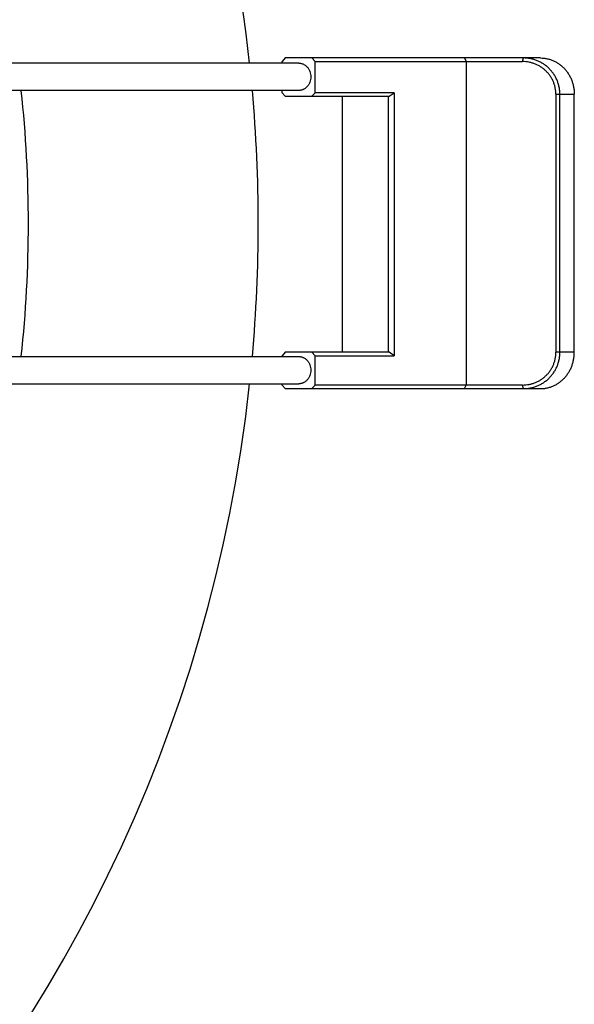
# Model space of a CAD drawing. Header units: millimetres. Extents: x 0 to 210, y 0 to 297.
# Tile 30 of 88: x 92 to 98, y 150 to 161. Entities that reach past the tile are written whole.
import ezdxf

# ---------------------------------------------------------------- set-up
doc = ezdxf.new("R2010")
doc.units = ezdxf.units.MM
doc.header["$LTSCALE"] = 19.36
doc.layers.get('0').update_dxf_attribs({"linetype": 'CONTINUOUS'})

msp = doc.modelspace()

# ---------------------------------------------------------------- linework, layer by layer
at = {"color": 7, "linetype": 'Continuous'}
for p, q in [((94.9268, 160.2054), (94.8917, 160.1654)), ((97.7357, 160.2054), (94.9268, 160.2054)), ((95.2557, 160.1654), (95.2205, 160.2054)), ((96.8984, 160.2054), (96.917, 160.1654)), ((95.0763, 160.1483), (90.5041, 160.1483)), ((94.8917, 160.1483), (94.8917, 160.1654)), ((95.2557, 160.1654), (97.5385, 160.1654)), ((95.2557, 159.8236), (95.2557, 160.1654)), ((96.917, 160.1654), (96.917, 156.6054)), ((95.0763, 159.8483), (91.233, 159.8483)), ((94.8917, 159.8236), (94.8917, 159.8483)), ((94.8917, 159.8236), (94.9268, 159.7836)), ((94.9268, 159.7836), (96.0709, 159.7836)), ((95.2205, 159.7836), (95.2557, 159.8236)), ((96.1261, 159.8236), (95.2557, 159.8236)), ((95.5571, 156.9654), (95.5571, 159.7836)), ((96.0631, 156.9654), (96.0631, 159.7836)), ((96.0709, 159.7836), (96.1261, 159.8236)), ((96.1261, 159.8236), (96.1261, 156.9254)), ((97.9045, 159.8054), (97.9045, 156.9654)), ((97.9483, 156.9654), (97.9483, 159.8054)), ((98.1067, 156.9654), (98.1067, 159.8054)), ((94.9268, 156.9654), (94.8917, 156.9254)), ((96.0709, 156.9654), (94.9268, 156.9654)), ((95.2557, 156.9254), (95.2205, 156.9654)), ((96.1261, 156.9254), (96.0709, 156.9654)), ((91.8802, 156.9188), (95.0763, 156.9188)), ((94.8917, 156.9188), (94.8917, 156.9254)), ((95.2557, 156.9254), (96.1261, 156.9254)), ((95.2557, 156.6054), (95.2557, 156.9254)), ((90.428, 156.6188), (95.0763, 156.6188)), ((94.8917, 156.6054), (94.8917, 156.6188)), ((94.8917, 156.6054), (94.9268, 156.5654)), ((94.9268, 156.5654), (97.7357, 156.5654)), ((95.2205, 156.5654), (95.2557, 156.6054)), ((97.5385, 156.6054), (95.2557, 156.6054)), ((96.8984, 156.5654), (96.917, 156.6054))]:
    msp.add_line(p, q, dxfattribs=at)
at = {"color": 9, "linetype": 'Continuous'}
for p, q in [((97.5385, 160.1654), (97.5472, 160.2054)), ((97.9045, 159.8054), (98.1067, 159.8054)), ((98.1067, 156.9654), (97.9045, 156.9654)), ((97.5472, 156.5654), (97.5385, 156.6054))]:
    msp.add_line(p, q, dxfattribs=at)
at = {"color": 6, "linetype": 'Continuous'}
for radius, start, end in [(16.37, 6.18873, 24.34259), (13.84, 353.92479, 6.07519), (16.37, 354.86645, 5.13355), (16.37, 275.65741, 353.81128)]:
    msp.add_arc((78.2601, 158.3836), radius, start, end, dxfattribs=at)
at = {"color": 7, "linetype": 'Continuous'}
for points, knots in [([(97.9483, 159.8054), (97.9483, 159.8187), (97.9469, 159.8453), (97.941, 159.8848), (97.9311, 159.9235), (97.9174, 159.9609), (97.9002, 159.9967), (97.8795, 160.0306), (97.8557, 160.0621), (97.8289, 160.091), (97.7995, 160.1171), (97.7678, 160.1402), (97.7397, 160.1567), (97.7164, 160.1682), (97.6927, 160.1786), (97.6621, 160.1893), (97.6306, 160.197), (97.6051, 160.2014), (97.5795, 160.2045), (97.5601, 160.2054), (97.5472, 160.2054)], [0, 0, 0, 0, 0.0634682, 0.1268967, 0.1902476, 0.2534873, 0.3165862, 0.3795226, 0.4422801, 0.504852, 0.5672361, 0.6294408, 0.6914773, 0.7224481, 0.7533844, 0.8151475, 0.876815, 0.9076302, 0.938433, 1, 1, 1, 1]), ([(97.7357, 160.2054), (97.7478, 160.2054), (97.766, 160.2045), (97.79, 160.2013), (97.8139, 160.1968), (97.8434, 160.1889), (97.8719, 160.1779), (97.894, 160.1673), (97.9158, 160.1556), (97.9419, 160.1387), (97.9712, 160.1154), (97.9982, 160.089), (98.0227, 160.0599), (98.0445, 160.0283), (98.0633, 159.9946), (98.0789, 159.959), (98.0913, 159.9219), (98.1002, 159.8837), (98.1055, 159.8448), (98.1067, 159.8185), (98.1067, 159.8054)], [0, 0, 0, 0, 0.0599733, 0.0900018, 0.1200672, 0.1803319, 0.2408791, 0.2712907, 0.3017995, 0.363118, 0.4248953, 0.487161, 0.5499192, 0.6131611, 0.6768543, 0.7409541, 0.8053969, 0.8701099, 0.9350077, 1, 1, 1, 1]), ([(95.0763, 160.1483), (95.0806, 160.1483), (95.0893, 160.1479), (95.102, 160.1457), (95.1146, 160.1421), (95.1268, 160.1371), (95.1384, 160.1308), (95.1495, 160.1232), (95.1599, 160.1144), (95.1695, 160.1045), (95.1781, 160.0936), (95.1884, 160.0777), (95.1986, 160.0559), (95.2061, 160.0277), (95.2086, 159.9983), (95.2061, 159.969), (95.1986, 159.9408), (95.1884, 159.919), (95.1781, 159.9031), (95.1695, 159.8922), (95.1599, 159.8823), (95.1495, 159.8735), (95.1384, 159.8659), (95.1268, 159.8596), (95.1146, 159.8546), (95.102, 159.851), (95.0893, 159.8488), (95.0806, 159.8483), (95.0763, 159.8483)], [0, 0, 0, 0, 0.0291763, 0.058437, 0.0878623, 0.117525, 0.1474871, 0.1777975, 0.2084903, 0.2395839, 0.2710809, 0.3029686, 0.3677285, 0.4335742, 0.5, 0.5664258, 0.6322715, 0.6970314, 0.7289191, 0.7604161, 0.7915097, 0.8222025, 0.8525129, 0.882475, 0.9121377, 0.941563, 0.9708237, 1, 1, 1, 1]), ([(97.9045, 159.8054), (97.9045, 159.8172), (97.9033, 159.8408), (97.8981, 159.8758), (97.8893, 159.9101), (97.8772, 159.9434), (97.8618, 159.9754), (97.8433, 160.0058), (97.8219, 160.0342), (97.7977, 160.0604), (97.7711, 160.0842), (97.7422, 160.1052), (97.7113, 160.1234), (97.6788, 160.1386), (97.6449, 160.1505), (97.61, 160.1591), (97.5744, 160.1643), (97.5505, 160.1654), (97.5385, 160.1654)], [0, 0, 0, 0, 0.0619823, 0.1239844, 0.1860259, 0.2481241, 0.3102949, 0.3725507, 0.4349009, 0.497351, 0.559903, 0.6225546, 0.6853, 0.7481296, 0.8110307, 0.8739881, 0.9369841, 1, 1, 1, 1]), ([(97.5385, 156.6054), (97.5505, 156.6054), (97.5744, 156.6066), (97.61, 156.6118), (97.6449, 156.6204), (97.6788, 156.6323), (97.7113, 156.6474), (97.7422, 156.6656), (97.7711, 156.6867), (97.7977, 156.7104), (97.8219, 156.7366), (97.8433, 156.7651), (97.8618, 156.7954), (97.8772, 156.8274), (97.8893, 156.8607), (97.8981, 156.8951), (97.9033, 156.9301), (97.9045, 156.9536), (97.9045, 156.9654)], [0, 0, 0, 0, 0.0630159, 0.1260119, 0.1889693, 0.2518704, 0.3147, 0.3774454, 0.440097, 0.502649, 0.5650991, 0.6274493, 0.6897051, 0.7518759, 0.8139741, 0.8760156, 0.9380177, 1, 1, 1, 1]), ([(97.5472, 156.5654), (97.5601, 156.5654), (97.5795, 156.5663), (97.6051, 156.5695), (97.6306, 156.5738), (97.6621, 156.5815), (97.6927, 156.5923), (97.7164, 156.6026), (97.7397, 156.6141), (97.7678, 156.6306), (97.7995, 156.6537), (97.8289, 156.6798), (97.8557, 156.7087), (97.8795, 156.7403), (97.9002, 156.7741), (97.9174, 156.8099), (97.9311, 156.8473), (97.941, 156.886), (97.9469, 156.9255), (97.9483, 156.9521), (97.9483, 156.9654)], [0, 0, 0, 0, 0.061567, 0.0923698, 0.123185, 0.1848525, 0.2466156, 0.2775519, 0.3085227, 0.3705592, 0.4327639, 0.495148, 0.5577199, 0.6204774, 0.6834138, 0.7465127, 0.8097524, 0.8731033, 0.9365318, 1, 1, 1, 1]), ([(97.7357, 156.5654), (97.7478, 156.5654), (97.766, 156.5664), (97.79, 156.5696), (97.8139, 156.574), (97.8434, 156.582), (97.8719, 156.5929), (97.894, 156.6035), (97.9158, 156.6152), (97.9419, 156.6321), (97.9712, 156.6555), (97.9982, 156.6818), (98.0227, 156.7109), (98.0445, 156.7425), (98.0633, 156.7762), (98.0789, 156.8118), (98.0913, 156.8489), (98.1002, 156.8871), (98.1055, 156.9261), (98.1067, 156.9523), (98.1067, 156.9654)], [0, 0, 0, 0, 0.0599733, 0.0900018, 0.1200672, 0.1803319, 0.2408791, 0.2712907, 0.3017995, 0.363118, 0.4248953, 0.487161, 0.5499192, 0.6131611, 0.6768543, 0.7409541, 0.8053969, 0.8701099, 0.9350077, 1, 1, 1, 1]), ([(95.0763, 156.9188), (95.0806, 156.9188), (95.0893, 156.9184), (95.102, 156.9162), (95.1146, 156.9126), (95.1268, 156.9076), (95.1384, 156.9013), (95.1495, 156.8937), (95.1599, 156.8849), (95.1695, 156.875), (95.1781, 156.8641), (95.1884, 156.8482), (95.1986, 156.8264), (95.2061, 156.7982), (95.2086, 156.7688), (95.2061, 156.7395), (95.1986, 156.7113), (95.1884, 156.6895), (95.1781, 156.6736), (95.1695, 156.6627), (95.1599, 156.6528), (95.1495, 156.644), (95.1384, 156.6364), (95.1268, 156.6301), (95.1146, 156.6251), (95.102, 156.6215), (95.0893, 156.6193), (95.0806, 156.6188), (95.0763, 156.6188)], [0, 0, 0, 0, 0.0291763, 0.058437, 0.0878623, 0.117525, 0.1474871, 0.1777975, 0.2084903, 0.2395839, 0.2710809, 0.3029686, 0.3677285, 0.4335742, 0.5, 0.5664258, 0.6322715, 0.6970314, 0.7289191, 0.7604161, 0.7915097, 0.8222025, 0.8525129, 0.882475, 0.9121377, 0.941563, 0.9708237, 1, 1, 1, 1])]:
    msp.add_open_spline(points, degree=3, knots=knots, dxfattribs=at)

doc.saveas('drawing.dxf')
